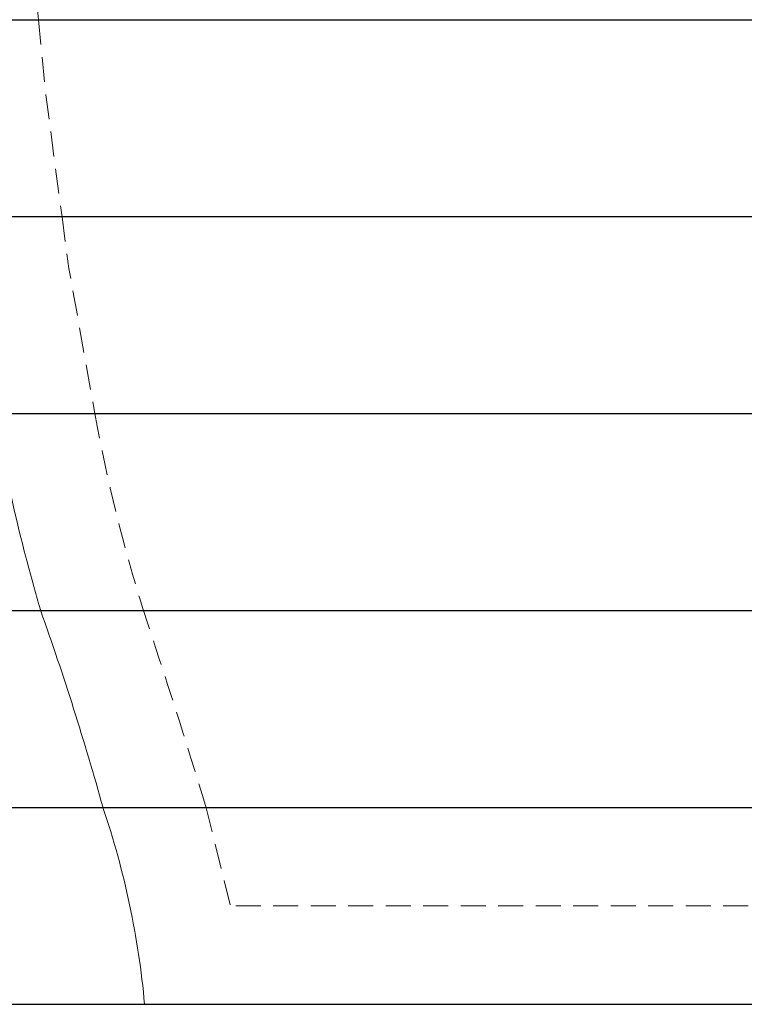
# Model space of a CAD drawing. Header units: millimetres. Extents: x 0 to 163, y 0 to 120.
# Tile 10 of 29: x 73 to 91, y 50 to 75. Entities that reach past the tile are written whole.
import ezdxf

# ---------------------------------------------------------------- set-up
doc = ezdxf.new("R2010")
doc.units = ezdxf.units.MM
doc.header["$LTSCALE"] = 0.5
doc.linetypes.add('HIDDEN', pattern=[1.905, 1.27, -0.635])

msp = doc.modelspace()

# ---------------------------------------------------------------- linework, layer by layer
at = {"color": 7, "linetype": 'Continuous'}
for p, q in [((63.441, 74.716), (141.271, 74.716)), ((64.484, 74.716), (141.271, 74.716)), ((64.484, 74.716), (141.271, 74.716)), ((64.484, 74.716), (141.271, 74.716)), ((64.484, 74.716), (141.271, 74.716)), ((64.484, 74.716), (141.271, 74.716)), ((64.484, 74.716), (141.271, 74.716)), ((64.484, 74.716), (141.271, 74.716)), ((64.484, 74.716), (141.271, 74.716)), ((64.484, 74.716), (141.271, 74.716)), ((64.484, 74.716), (141.271, 74.716)), ((64.484, 74.716), (141.271, 74.716)), ((64.484, 74.716), (141.271, 74.716)), ((64.363, 69.716), (138.757, 69.716)), ((65.22, 69.716), (138.757, 69.716)), ((65.22, 69.716), (138.757, 69.716)), ((65.22, 69.716), (138.757, 69.716)), ((65.22, 69.716), (138.757, 69.716)), ((65.22, 69.716), (138.757, 69.716)), ((65.22, 69.716), (138.757, 69.716)), ((65.22, 69.716), (138.757, 69.716)), ((65.22, 69.716), (138.757, 69.716)), ((65.22, 69.716), (138.757, 69.716)), ((65.22, 69.716), (138.757, 69.716)), ((65.22, 69.716), (138.757, 69.716)), ((65.22, 69.716), (138.757, 69.716)), ((65.286, 64.716), (136.243, 64.716)), ((65.956, 64.716), (136.243, 64.716)), ((65.956, 64.716), (136.243, 64.716)), ((65.956, 64.716), (136.243, 64.716)), ((65.956, 64.716), (136.243, 64.716)), ((65.956, 64.716), (136.243, 64.716)), ((65.956, 64.716), (136.243, 64.716)), ((65.956, 64.716), (136.243, 64.716)), ((65.956, 64.716), (136.243, 64.716)), ((65.956, 64.716), (136.243, 64.716)), ((65.956, 64.716), (136.243, 64.716)), ((65.956, 64.716), (136.243, 64.716)), ((65.956, 64.716), (136.243, 64.716)), ((66.208, 59.716), (133.729, 59.716)), ((66.692, 59.716), (133.729, 59.716)), ((66.692, 59.716), (133.729, 59.716)), ((66.692, 59.716), (133.729, 59.716)), ((66.692, 59.716), (133.729, 59.716)), ((66.692, 59.716), (133.729, 59.716)), ((66.692, 59.716), (133.729, 59.716)), ((66.692, 59.716), (133.729, 59.716)), ((66.692, 59.716), (133.729, 59.716)), ((66.692, 59.716), (133.729, 59.716)), ((66.692, 59.716), (133.729, 59.716)), ((66.692, 59.716), (133.729, 59.716)), ((66.692, 59.716), (133.729, 59.716)), ((67.131, 54.716), (131.214, 54.716)), ((67.428, 54.716), (131.214, 54.716)), ((67.428, 54.716), (131.214, 54.716)), ((67.428, 54.716), (131.214, 54.716)), ((67.428, 54.716), (131.214, 54.716)), ((67.428, 54.716), (131.214, 54.716)), ((67.428, 54.716), (131.214, 54.716)), ((67.428, 54.716), (131.214, 54.716)), ((67.428, 54.716), (131.214, 54.716)), ((67.428, 54.716), (131.214, 54.716)), ((67.428, 54.716), (131.214, 54.716)), ((67.428, 54.716), (131.214, 54.716)), ((67.428, 54.716), (131.214, 54.716)), ((68.054, 49.716), (128.7, 49.716)), ((68.164, 49.716), (128.7, 49.716)), ((68.164, 49.716), (128.7, 49.716)), ((68.164, 49.716), (128.7, 49.716)), ((68.164, 49.716), (128.7, 49.716)), ((68.164, 49.716), (128.7, 49.716)), ((68.164, 49.716), (128.7, 49.716)), ((68.164, 49.716), (128.7, 49.716)), ((68.164, 49.716), (128.7, 49.716)), ((68.164, 49.716), (128.7, 49.716)), ((68.164, 49.716), (128.7, 49.716)), ((68.164, 49.716), (128.7, 49.716)), ((68.164, 49.716), (128.7, 49.716))]:
    msp.add_line(p, q, dxfattribs=at)
at = {"color": 7, "linetype": 'Continuous', "lineweight": 15}
for p, q in [((70.606, 74.716), (97.833, 74.716)), ((97.833, 74.716), (70.606, 74.716)), ((71.193, 69.716), (97.833, 69.716)), ((97.833, 69.716), (71.193, 69.716)), ((72.012, 64.716), (97.833, 64.716)), ((97.833, 64.716), (72.012, 64.716)), ((73.191, 59.716), (97.833, 59.716)), ((97.833, 59.716), (73.191, 59.716)), ((74.786, 54.716), (97.833, 54.716)), ((97.833, 54.716), (74.786, 54.716)), ((75.833, 49.716), (97.833, 49.716))]:
    msp.add_line(p, q, dxfattribs=at)
at = {"color": 7, "linetype": 'HIDDEN', "lineweight": 0}
for p in [(77.398, 54.709), (97.833, 52.216)]:
    msp.add_line(p, (78.013, 52.216), dxfattribs=at)
at = {"color": 7, "linetype": 'HIDDEN', "lineweight": 0, "flags": 128}
for points in [[(72.689, 79.713), (72.87, 77.375), (73.135, 74.713)], [(73.135, 74.715), (73.324, 72.812), (73.736, 69.714)], [(73.736, 69.714), (73.91, 68.402), (74.573, 64.717)]]:
    msp.add_lwpolyline(points, dxfattribs=at)
at = {"color": 7, "linetype": 'Continuous', "lineweight": 15}
for centre, radius, start, end in [((116.51, 72.458), 45.152, 189.8796, 196.3993), ((4.012, 35.056), 73.444, 15.52117, 19.60876), ((54.218, 47.755), 21.704, 5.1846, 18.695)]:
    msp.add_arc(centre, radius, start, end, dxfattribs=at)
at = {"color": 7, "linetype": 'HIDDEN', "lineweight": 0}
for centre, radius, start, end in [((115.492, 72.136), 41.586, 190.2787, 197.3888), ((-128.187, -7.966), 214.926, 16.95401, 18.35446)]:
    msp.add_arc(centre, radius, start, end, dxfattribs=at)

doc.saveas('drawing.dxf')
